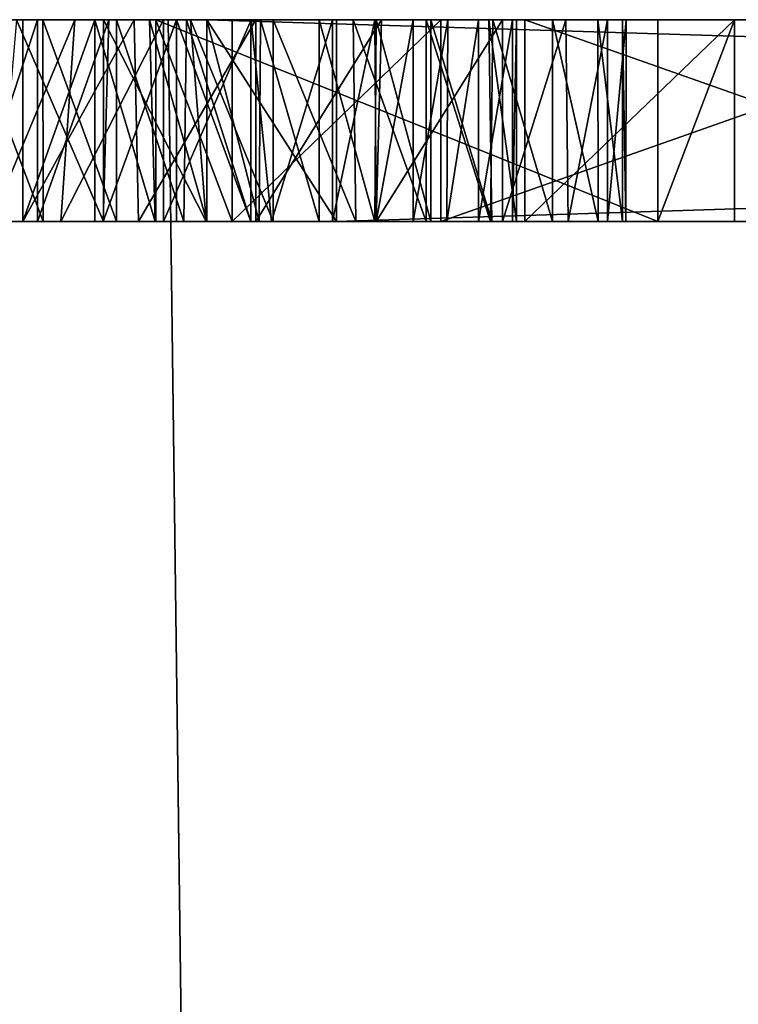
# Model space of a CAD drawing. Header units: millimetres. Extents: x -18.9 to 18.9, y -8.8 to 39.
# Tile 135 of 256: x -14.5 to -13.8, y 25.4 to 26.4. Entities that reach past the tile are written whole.
import ezdxf

# ---------------------------------------------------------------- set-up
doc = ezdxf.new("R2010")
doc.units = ezdxf.units.MM
doc.header["$LTSCALE"] = 65.185185
for name, color, linetype in [('15', 7, 'CONTINUOUS'), ('2', 7, 'CONTINUOUS'), ('790', 7, 'CONTINUOUS'), ('823', 7, 'CONTINUOUS'), ('824', 7, 'CONTINUOUS'), ('825', 7, 'CONTINUOUS'), ('956', 7, 'CONTINUOUS'), ('957', 7, 'CONTINUOUS'), ('958', 7, 'CONTINUOUS'), ('959', 7, 'CONTINUOUS'), ('960', 7, 'CONTINUOUS'), ('961', 7, 'CONTINUOUS'), ('962', 7, 'CONTINUOUS'), ('963', 7, 'CONTINUOUS'), ('964', 7, 'CONTINUOUS'), ('968', 7, 'CONTINUOUS'), ('969', 7, 'CONTINUOUS'), ('970', 7, 'CONTINUOUS'), ('971', 7, 'CONTINUOUS'), ('972', 7, 'CONTINUOUS'), ('978', 7, 'CONTINUOUS'), ('979', 7, 'CONTINUOUS'), ('980', 7, 'CONTINUOUS'), ('981', 7, 'CONTINUOUS'), ('982', 7, 'CONTINUOUS'), ('983', 7, 'CONTINUOUS'), ('984', 7, 'CONTINUOUS'), ('985', 7, 'CONTINUOUS'), ('986', 7, 'CONTINUOUS'), ('987', 7, 'CONTINUOUS'), ('989', 7, 'CONTINUOUS'), ('990', 7, 'CONTINUOUS'), ('991', 7, 'CONTINUOUS'), ('992', 7, 'CONTINUOUS'), ('993', 7, 'CONTINUOUS'), ('994', 7, 'CONTINUOUS'), ('995', 7, 'CONTINUOUS')]:
    doc.layers.add(name, color=color, linetype=linetype)

msp = doc.modelspace()

# ---------------------------------------------------------------- linework, layer by layer
at = {"layer": '15', "color": 7, "linetype": 'Continuous'}
for points in [[(-13.96736, -3.5, 10.37655), (-15.79779, 26.4, 7.29314), (-15.86211, 26.34188, 7.15217), (-13.96736, -3.5, 10.37655)], [(-13.96736, -3.5, 10.37655), (-14.35281, 26.4, 9.83646), (-15.79779, 26.4, 7.29314), (-13.96736, -3.5, 10.37655)], [(-15.79779, 26.4, -7.29314), (-13.30691, 26.4, -11.21093), (-15.06909, -6.3, -8.69918), (-15.79779, 26.4, -7.29314)], [(-15.06909, -6.3, -8.69918), (-13.30691, 26.4, -11.21093), (-13.32919, -6.3, -11.18411), (-15.06909, -6.3, -8.69918)], [(-13.96736, -3.5, 10.37655), (-12.50184, 26.4, 12.1021), (-14.35281, 26.4, 9.83646), (-13.96736, -3.5, 10.37655)], [(-13.96736, -3.5, 10.37655), (-10.00167, -3.5, 14.23821), (-12.50184, 26.4, 12.1021), (-13.96736, -3.5, 10.37655)], [(-15.88854, 26.20698, 7.09326), (-13.96736, -3.5, 10.37655), (-15.86211, 26.34188, 7.15217), (-15.88854, 26.20698, 7.09326)], [(-16.01963, 17.58045, 6.79201), (-13.96736, -3.5, 10.37655), (-15.88854, 26.20698, 7.09326), (-16.01963, 17.58045, 6.79201)]]:
    msp.add_3dface(points, dxfattribs=at)
at = {"layer": '2', "color": 7, "linetype": 'Continuous'}
for points in [[(-15.79779, 26.4, 7.29314), (-14.35281, 26.4, 9.83646), (-14.9312, 26.4, 7.29314), (-15.79779, 26.4, 7.29314)], [(-15.79779, 26.4, -7.29314), (-14.9312, 26.4, -7.29314), (-14.18588, 26.4, -7.33011), (-15.79779, 26.4, -7.29314)], [(-13.30691, 26.4, -11.21093), (-15.79779, 26.4, -7.29314), (-14.7774, 26.4, -8.6587), (-13.30691, 26.4, -11.21093)], [(-14.31444, 26.4, -7.48331), (-15.79779, 26.4, -7.29314), (-14.18588, 26.4, -7.33011), (-14.31444, 26.4, -7.48331)], [(-15.79779, 26.4, -7.29314), (-14.31444, 26.4, -7.48331), (-14.26601, 26.4, -7.88187), (-15.79779, 26.4, -7.29314)], [(-14.49674, 26.4, -8.01172), (-15.79779, 26.4, -7.29314), (-14.38649, 26.4, -7.9199), (-14.49674, 26.4, -8.01172)], [(-15.79779, 26.4, -7.29314), (-14.49674, 26.4, -8.01172), (-14.42538, 26.4, -8.08585), (-15.79779, 26.4, -7.29314)], [(-14.38649, 26.4, -7.9199), (-15.79779, 26.4, -7.29314), (-14.26601, 26.4, -7.88187), (-14.38649, 26.4, -7.9199)], [(-14.52876, 26.4, -8.26), (-15.79779, 26.4, -7.29314), (-14.42538, 26.4, -8.08585), (-14.52876, 26.4, -8.26)], [(-14.9312, 26.4, 7.29314), (-14.35281, 26.4, 9.83646), (-12.41153, 26.4, 7.75603), (-14.9312, 26.4, 7.29314)], [(-14.64965, 26.4, 7.17722), (-14.9312, 26.4, 7.29314), (-12.54314, 26.4, 7.00819), (-14.64965, 26.4, 7.17722)], [(-12.54314, 26.4, 7.00819), (-14.9312, 26.4, 7.29314), (-12.41153, 26.4, 7.75603), (-12.54314, 26.4, 7.00819)], [(-14.9312, 26.4, -7.29314), (-14.64965, 26.4, -7.17722), (-14.18588, 26.4, -7.33011), (-14.9312, 26.4, -7.29314)], [(-14.69786, 26.4, -8.75123), (-13.30691, 26.4, -11.21093), (-14.7774, 26.4, -8.6587), (-14.69786, 26.4, -8.75123)], [(-14.69909, 26.4, -8.48301), (-14.16929, 26.4, -8.50333), (-14.70138, 26.4, -8.5419), (-14.69909, 26.4, -8.48301)], [(-14.70138, 26.4, -8.5419), (-14.16929, 26.4, -8.50333), (-14.34448, 26.4, -8.64526), (-14.70138, 26.4, -8.5419)], [(-14.67426, 26.4, -8.60592), (-14.70138, 26.4, -8.5419), (-14.34448, 26.4, -8.64526), (-14.67426, 26.4, -8.60592)], [(-14.24863, 26.4, -8.49478), (-14.16929, 26.4, -8.50333), (-14.69909, 26.4, -8.48301), (-14.24863, 26.4, -8.49478)], [(-14.33076, 26.4, -8.46741), (-14.24863, 26.4, -8.49478), (-14.69909, 26.4, -8.48301), (-14.33076, 26.4, -8.46741)], [(-14.66986, 26.4, -8.42922), (-14.33076, 26.4, -8.46741), (-14.69909, 26.4, -8.48301), (-14.66986, 26.4, -8.42922)], [(-13.30691, 26.4, -11.21093), (-14.69786, 26.4, -8.75123), (-11.79201, 26.4, -11.18952), (-13.30691, 26.4, -11.21093)], [(-14.69786, 26.4, -8.75123), (-14.62641, 26.4, -8.79917), (-14.36509, 26.4, -9.0073), (-14.69786, 26.4, -8.75123)], [(-13.86711, 26.4, -9.42515), (-14.69786, 26.4, -8.75123), (-14.36509, 26.4, -9.0073), (-13.86711, 26.4, -9.42515)], [(-14.69786, 26.4, -8.75123), (-13.86711, 26.4, -9.42515), (-13.78351, 26.4, -9.49531), (-14.69786, 26.4, -8.75123)], [(-13.50499, 26.4, -9.72901), (-14.69786, 26.4, -8.75123), (-13.78351, 26.4, -9.49531), (-13.50499, 26.4, -9.72901)], [(-14.69786, 26.4, -8.75123), (-13.50499, 26.4, -9.72901), (-13.13399, 26.4, -10.04032), (-14.69786, 26.4, -8.75123)], [(-13.05091, 26.4, -10.11003), (-14.69786, 26.4, -8.75123), (-13.13399, 26.4, -10.04032), (-13.05091, 26.4, -10.11003)], [(-14.69786, 26.4, -8.75123), (-13.05091, 26.4, -10.11003), (-12.90616, 26.4, -10.23149), (-14.69786, 26.4, -8.75123)], [(-12.66945, 26.4, -10.43011), (-14.69786, 26.4, -8.75123), (-12.90616, 26.4, -10.23149), (-12.66945, 26.4, -10.43011)], [(-14.69786, 26.4, -8.75123), (-12.66945, 26.4, -10.43011), (-11.87055, 26.4, -11.10417), (-14.69786, 26.4, -8.75123)], [(-11.79201, 26.4, -11.18952), (-14.69786, 26.4, -8.75123), (-11.87055, 26.4, -11.10417), (-11.79201, 26.4, -11.18952)], [(-14.62027, 26.4, -8.66407), (-14.67426, 26.4, -8.60592), (-14.34448, 26.4, -8.64526), (-14.62027, 26.4, -8.66407)], [(-14.41678, 26.4, -8.43025), (-14.33076, 26.4, -8.46741), (-14.66986, 26.4, -8.42922), (-14.41678, 26.4, -8.43025)], [(-14.50332, 26.4, -8.39489), (-14.41678, 26.4, -8.43025), (-14.66986, 26.4, -8.42922), (-14.50332, 26.4, -8.39489)], [(-14.53145, 26.4, 6.89338), (-14.64965, 26.4, 7.17722), (-12.54314, 26.4, 7.00819), (-14.53145, 26.4, 6.89338)], [(-14.64965, 26.4, -7.17722), (-14.53145, 26.4, -6.89338), (-11.93164, 26.4, -7.50277), (-14.64965, 26.4, -7.17722)], [(-14.64965, 26.4, -7.17722), (-11.93164, 26.4, -7.50277), (-14.18588, 26.4, -7.33011), (-14.64965, 26.4, -7.17722)], [(-14.62641, 26.4, -8.79917), (-14.55228, 26.4, -8.82584), (-14.36509, 26.4, -9.0073), (-14.62641, 26.4, -8.79917)], [(-14.55203, 26.4, -8.70626), (-14.62027, 26.4, -8.66407), (-14.41149, 26.4, -8.69706), (-14.55203, 26.4, -8.70626)], [(-14.41149, 26.4, -8.69706), (-14.62027, 26.4, -8.66407), (-14.34448, 26.4, -8.64526), (-14.41149, 26.4, -8.69706)], [(-14.55228, 26.4, -8.82584), (-14.47716, 26.4, -8.83142), (-14.28924, 26.4, -8.9169), (-14.55228, 26.4, -8.82584)], [(-14.36509, 26.4, -9.0073), (-14.55228, 26.4, -8.82584), (-14.28924, 26.4, -8.9169), (-14.36509, 26.4, -9.0073)], [(-14.48237, 26.4, -8.71833), (-14.55203, 26.4, -8.70626), (-14.41149, 26.4, -8.69706), (-14.48237, 26.4, -8.71833)], [(-14.53145, 26.4, -6.89338), (-14.53145, 26.4, 6.89338), (-12.4283, 26.4, -6.35497), (-14.53145, 26.4, -6.89338)], [(-12.4283, 26.4, -6.35497), (-14.53145, 26.4, 6.89338), (-12.54314, 26.4, -5.42048), (-12.4283, 26.4, -6.35497)], [(-12.54314, 26.4, -5.42048), (-14.53145, 26.4, 6.89338), (-12.54314, 26.4, 7.00819), (-12.54314, 26.4, -5.42048)], [(-11.93164, 26.4, -7.50277), (-14.53145, 26.4, -6.89338), (-12.4283, 26.4, -6.35497), (-11.93164, 26.4, -7.50277)], [(-14.4455, 26.4, -8.27884), (-14.52876, 26.4, -8.26), (-14.01142, 26.4, -8.26412), (-14.4455, 26.4, -8.27884)], [(-14.01142, 26.4, -8.26412), (-14.52876, 26.4, -8.26), (-14.00749, 26.4, -8.19697), (-14.01142, 26.4, -8.26412)], [(-14.00749, 26.4, -8.19697), (-14.52876, 26.4, -8.26), (-14.42538, 26.4, -8.08585), (-14.00749, 26.4, -8.19697)], [(-14.47716, 26.4, -8.83142), (-14.40418, 26.4, -8.81511), (-14.28924, 26.4, -8.9169), (-14.47716, 26.4, -8.83142)], [(-14.35757, 26.4, -8.31278), (-14.4455, 26.4, -8.27884), (-14.04513, 26.4, -8.32566), (-14.35757, 26.4, -8.31278)], [(-14.04513, 26.4, -8.32566), (-14.4455, 26.4, -8.27884), (-14.01142, 26.4, -8.26412), (-14.04513, 26.4, -8.32566)], [(-14.03487, 26.4, -8.1274), (-14.00749, 26.4, -8.19697), (-14.42538, 26.4, -8.08585), (-14.03487, 26.4, -8.1274)], [(-14.0922, 26.4, -8.06445), (-14.03487, 26.4, -8.1274), (-14.42538, 26.4, -8.08585), (-14.0922, 26.4, -8.06445)], [(-14.37113, 26.4, -8.04021), (-14.0922, 26.4, -8.06445), (-14.42538, 26.4, -8.08585), (-14.37113, 26.4, -8.04021)], [(-14.40418, 26.4, -8.81511), (-14.33475, 26.4, -8.77761), (-14.08231, 26.4, -9.09053), (-14.40418, 26.4, -8.81511)], [(-14.28924, 26.4, -8.9169), (-14.40418, 26.4, -8.81511), (-14.08231, 26.4, -9.09053), (-14.28924, 26.4, -8.9169)], [(-14.14653, 26.4, -8.02794), (-14.0922, 26.4, -8.06445), (-14.37113, 26.4, -8.04021), (-14.14653, 26.4, -8.02794)], [(-14.31429, 26.4, -8.01077), (-14.14653, 26.4, -8.02794), (-14.37113, 26.4, -8.04021), (-14.31429, 26.4, -8.01077)], [(-14.27056, 26.4, -8.34897), (-14.35757, 26.4, -8.31278), (-14.04513, 26.4, -8.32566), (-14.27056, 26.4, -8.34897)], [(-14.35281, 26.4, 9.83646), (-12.50184, 26.4, 12.1021), (-7.95452, 26.4, 10.35234), (-14.35281, 26.4, 9.83646)], [(-12.41153, 26.4, 7.75603), (-14.35281, 26.4, 9.83646), (-12.08175, 26.4, 8.35588), (-12.41153, 26.4, 7.75603)], [(-12.08175, 26.4, 8.35588), (-14.35281, 26.4, 9.83646), (-11.26493, 26.4, 9.00541), (-12.08175, 26.4, 8.35588)], [(-11.26493, 26.4, 9.00541), (-14.35281, 26.4, 9.83646), (-10.3418, 26.4, 9.20819), (-11.26493, 26.4, 9.00541)], [(-10.3418, 26.4, 9.20819), (-14.35281, 26.4, 9.83646), (-7.35, 26.4, 9.20819), (-10.3418, 26.4, 9.20819)], [(-7.35, 26.4, 9.20819), (-14.35281, 26.4, 9.83646), (-5.90503, 26.4, 9.57922), (-7.35, 26.4, 9.20819)], [(-5.90503, 26.4, 9.57922), (-14.35281, 26.4, 9.83646), (-7.95452, 26.4, 10.35234), (-5.90503, 26.4, 9.57922)], [(-14.34448, 26.4, -8.64526), (-14.16929, 26.4, -8.50333), (-14.27067, 26.4, -8.71966), (-14.34448, 26.4, -8.64526)], [(-14.33475, 26.4, -8.77761), (-14.27067, 26.4, -8.71966), (-14.08231, 26.4, -9.09053), (-14.33475, 26.4, -8.77761)], [(-14.31444, 26.4, -7.48331), (-7.86414, 26.4, -12.89576), (-14.02121, 26.4, -7.96818), (-14.31444, 26.4, -7.48331)], [(-14.26601, 26.4, -7.88187), (-14.31444, 26.4, -7.48331), (-14.14128, 26.4, -7.89728), (-14.26601, 26.4, -7.88187)], [(-14.14128, 26.4, -7.89728), (-14.31444, 26.4, -7.48331), (-14.02121, 26.4, -7.96818), (-14.14128, 26.4, -7.89728)], [(-14.20308, 26.4, -8.00738), (-14.14653, 26.4, -8.02794), (-14.31429, 26.4, -8.01077), (-14.20308, 26.4, -8.00738)], [(-14.26131, 26.4, -8.00164), (-14.20308, 26.4, -8.00738), (-14.31429, 26.4, -8.01077), (-14.26131, 26.4, -8.00164)], [(-14.27067, 26.4, -8.71966), (-14.16929, 26.4, -8.50333), (-14.08231, 26.4, -9.09053), (-14.27067, 26.4, -8.71966)], [(-14.18979, 26.4, -8.37579), (-14.27056, 26.4, -8.34897), (-14.10983, 26.4, -8.37199), (-14.18979, 26.4, -8.37579)], [(-14.10983, 26.4, -8.37199), (-14.27056, 26.4, -8.34897), (-14.07561, 26.4, -8.35413), (-14.10983, 26.4, -8.37199)], [(-14.07561, 26.4, -8.35413), (-14.27056, 26.4, -8.34897), (-14.04513, 26.4, -8.32566), (-14.07561, 26.4, -8.35413)], [(-14.14787, 26.4, -8.37927), (-14.18979, 26.4, -8.37579), (-14.10983, 26.4, -8.37199), (-14.14787, 26.4, -8.37927)], [(-10.69644, 26.4, -8.70612), (-9.75049, 26.4, -9.12103), (-14.18588, 26.4, -7.33011), (-10.69644, 26.4, -8.70612)], [(-14.18588, 26.4, -7.33011), (-9.75049, 26.4, -9.12103), (-9.44787, 26.4, -9.57064), (-14.18588, 26.4, -7.33011)], [(-11.93164, 26.4, -7.50277), (-10.69644, 26.4, -8.70612), (-14.18588, 26.4, -7.33011), (-11.93164, 26.4, -7.50277)], [(-7.88879, 26.4, -12.61399), (-14.18588, 26.4, -7.33011), (-8.50355, 26.4, -11.83707), (-7.88879, 26.4, -12.61399)], [(-9.68268, 26.4, -9.69576), (-14.18588, 26.4, -7.33011), (-9.56861, 26.4, -9.60852), (-9.68268, 26.4, -9.69576)], [(-14.18588, 26.4, -7.33011), (-9.68268, 26.4, -9.69576), (-9.60313, 26.4, -9.78816), (-14.18588, 26.4, -7.33011)], [(-9.56861, 26.4, -9.60852), (-14.18588, 26.4, -7.33011), (-9.44787, 26.4, -9.57064), (-9.56861, 26.4, -9.60852)], [(-10.01601, 26.4, -10.57437), (-14.18588, 26.4, -7.33011), (-10.08474, 26.4, -10.49078), (-10.01601, 26.4, -10.57437)], [(-14.18588, 26.4, -7.33011), (-10.01601, 26.4, -10.57437), (-9.5018, 26.4, -11.02615), (-14.18588, 26.4, -7.33011)], [(-10.08474, 26.4, -10.49078), (-14.18588, 26.4, -7.33011), (-10.1144, 26.4, -10.3895), (-10.08474, 26.4, -10.49078)], [(-10.1144, 26.4, -10.3895), (-14.18588, 26.4, -7.33011), (-10.10159, 26.4, -10.27003), (-10.1144, 26.4, -10.3895)], [(-10.10159, 26.4, -10.27003), (-14.18588, 26.4, -7.33011), (-10.04369, 26.4, -10.1451), (-10.10159, 26.4, -10.27003)], [(-10.04369, 26.4, -10.1451), (-14.18588, 26.4, -7.33011), (-9.66174, 26.4, -10.04138), (-10.04369, 26.4, -10.1451)], [(-9.66174, 26.4, -10.04138), (-14.18588, 26.4, -7.33011), (-9.60313, 26.4, -9.78816), (-9.66174, 26.4, -10.04138)], [(-9.42655, 26.4, -11.08929), (-14.18588, 26.4, -7.33011), (-9.5018, 26.4, -11.02615), (-9.42655, 26.4, -11.08929)], [(-14.18588, 26.4, -7.33011), (-9.42655, 26.4, -11.08929), (-8.78008, 26.4, -11.60503), (-14.18588, 26.4, -7.33011)], [(-8.67473, 26.4, -11.69343), (-14.18588, 26.4, -7.33011), (-8.78008, 26.4, -11.60503), (-8.67473, 26.4, -11.69343)], [(-14.18588, 26.4, -7.33011), (-8.67473, 26.4, -11.69343), (-8.60889, 26.4, -11.74867), (-14.18588, 26.4, -7.33011)], [(-8.50355, 26.4, -11.83707), (-14.18588, 26.4, -7.33011), (-8.60889, 26.4, -11.74867), (-8.50355, 26.4, -11.83707)], [(-14.16929, 26.4, -8.50333), (-14.09695, 26.4, -8.49074), (-14.08231, 26.4, -9.09053), (-14.16929, 26.4, -8.50333)], [(-14.09695, 26.4, -8.49074), (-14.03096, 26.4, -8.45704), (-14.08231, 26.4, -9.09053), (-14.09695, 26.4, -8.49074)], [(-14.03096, 26.4, -8.45704), (-13.51538, 26.4, -8.41488), (-14.08231, 26.4, -9.09053), (-14.03096, 26.4, -8.45704)], [(-14.03096, 26.4, -8.45704), (-13.97168, 26.4, -8.40155), (-13.51538, 26.4, -8.41488), (-14.03096, 26.4, -8.45704)], [(-14.02121, 26.4, -7.96818), (-7.86414, 26.4, -12.89576), (-13.95857, 26.4, -8.03249), (-14.02121, 26.4, -7.96818)], [(-13.99923, 26.4, -9.16025), (-13.4323, 26.4, -8.4846), (-13.14072, 26.4, -8.72926), (-13.99923, 26.4, -9.16025)], [(-13.79126, 26.4, -9.33475), (-13.99923, 26.4, -9.16025), (-13.14072, 26.4, -8.72926), (-13.79126, 26.4, -9.33475)], [(-13.97168, 26.4, -8.40155), (-13.92675, 26.4, -8.33216), (-13.51538, 26.4, -8.41488), (-13.97168, 26.4, -8.40155)], [(-13.95857, 26.4, -8.03249), (-7.86414, 26.4, -12.89576), (-13.51538, 26.4, -8.41488), (-13.95857, 26.4, -8.03249)], [(-13.91723, 26.4, -8.10297), (-13.95857, 26.4, -8.03249), (-13.51538, 26.4, -8.41488), (-13.91723, 26.4, -8.10297)], [(-13.92675, 26.4, -8.33216), (-13.90239, 26.4, -8.25596), (-13.51538, 26.4, -8.41488), (-13.92675, 26.4, -8.33216)], [(-13.89876, 26.4, -8.17658), (-13.91723, 26.4, -8.10297), (-13.51538, 26.4, -8.41488), (-13.89876, 26.4, -8.17658)], [(-13.90239, 26.4, -8.25596), (-13.89876, 26.4, -8.17658), (-13.51538, 26.4, -8.41488), (-13.90239, 26.4, -8.25596)], [(-13.86711, 26.4, -9.42515), (-13.79126, 26.4, -9.33475), (-13.78351, 26.4, -9.49531), (-13.86711, 26.4, -9.42515)], [(-13.79126, 26.4, -9.33475), (-13.14072, 26.4, -8.72926), (-13.78351, 26.4, -9.49531), (-13.79126, 26.4, -9.33475)]]:
    msp.add_3dface(points, dxfattribs=at)
at = {"layer": '790', "color": 7, "linetype": 'Continuous'}
for points in [[(-14.47662, 26.2, -8.83139), (-14.55228, 26.2, -8.82584), (-14.48237, 26.2, -8.71833), (-14.47662, 26.2, -8.83139)], [(-14.48237, 26.2, -8.71833), (-14.55228, 26.2, -8.82584), (-14.54781, 26.2, -8.70797), (-14.48237, 26.2, -8.71833)], [(-14.52876, 26.2, -8.26), (-14.45923, 26.2, -8.2746), (-14.52085, 26.2, -8.38947), (-14.52876, 26.2, -8.26)], [(-14.52085, 26.2, -8.38947), (-14.45923, 26.2, -8.2746), (-14.41678, 26.2, -8.43025), (-14.52085, 26.2, -8.38947)], [(-14.42538, 26.2, -8.08585), (-14.49674, 26.2, -8.01172), (-14.38211, 26.2, -7.91727), (-14.42538, 26.2, -8.08585)], [(-14.41738, 26.2, -8.70018), (-14.47662, 26.2, -8.83139), (-14.48237, 26.2, -8.71833), (-14.41738, 26.2, -8.70018)], [(-14.40418, 26.2, -8.81511), (-14.47662, 26.2, -8.83139), (-14.41738, 26.2, -8.70018), (-14.40418, 26.2, -8.81511)], [(-14.45923, 26.2, -8.2746), (-14.35757, 26.2, -8.31278), (-14.41678, 26.2, -8.43025), (-14.45923, 26.2, -8.2746)], [(-14.36556, 26.2, -8.03645), (-14.42538, 26.2, -8.08585), (-14.38211, 26.2, -7.91727), (-14.36556, 26.2, -8.03645)], [(-14.34448, 26.2, -8.64526), (-14.40418, 26.2, -8.81511), (-14.41738, 26.2, -8.70018), (-14.34448, 26.2, -8.64526)], [(-14.41678, 26.2, -8.43025), (-14.35757, 26.2, -8.31278), (-14.31494, 26.2, -8.4735), (-14.41678, 26.2, -8.43025)], [(-14.33719, 26.2, -8.77937), (-14.40418, 26.2, -8.81511), (-14.34448, 26.2, -8.64526), (-14.33719, 26.2, -8.77937)], [(-14.26601, 26.2, -7.88187), (-14.36556, 26.2, -8.03645), (-14.38211, 26.2, -7.91727), (-14.26601, 26.2, -7.88187)], [(-14.31429, 26.2, -8.01077), (-14.36556, 26.2, -8.03645), (-14.26601, 26.2, -7.88187), (-14.31429, 26.2, -8.01077)], [(-14.28924, 26.2, -8.9169), (-14.08231, 26.2, -9.09053), (-14.36509, 26.2, -9.0073), (-14.28924, 26.2, -8.9169)], [(-14.36509, 26.2, -9.0073), (-14.08231, 26.2, -9.09053), (-13.99923, 26.2, -9.16025), (-14.36509, 26.2, -9.0073)], [(-13.86711, 26.2, -9.42515), (-14.36509, 26.2, -9.0073), (-13.99923, 26.2, -9.16025), (-13.86711, 26.2, -9.42515)], [(-14.35757, 26.2, -8.31278), (-14.25034, 26.2, -8.35663), (-14.31494, 26.2, -8.4735), (-14.35757, 26.2, -8.31278)], [(-14.27067, 26.2, -8.71966), (-14.33719, 26.2, -8.77937), (-14.34448, 26.2, -8.64526), (-14.27067, 26.2, -8.71966)], [(-14.31494, 26.2, -8.4735), (-14.25034, 26.2, -8.35663), (-14.24863, 26.2, -8.49478), (-14.31494, 26.2, -8.4735)], [(-14.18588, 26.2, -7.33011), (-7.88879, 26.2, -12.61399), (-14.31444, 26.2, -7.48331), (-14.18588, 26.2, -7.33011)], [(-14.31444, 26.2, -7.48331), (-7.88879, 26.2, -12.61399), (-7.86414, 26.2, -12.89576), (-14.31444, 26.2, -7.48331)], [(-14.2627, 26.2, -8.00166), (-14.31429, 26.2, -8.01077), (-14.26601, 26.2, -7.88187), (-14.2627, 26.2, -8.00166)], [(-14.14641, 26.2, -7.89537), (-14.2627, 26.2, -8.00166), (-14.26601, 26.2, -7.88187), (-14.14641, 26.2, -7.89537)], [(-14.20308, 26.2, -8.00738), (-14.2627, 26.2, -8.00166), (-14.14641, 26.2, -7.89537), (-14.20308, 26.2, -8.00738)], [(-14.25034, 26.2, -8.35663), (-14.18979, 26.2, -8.37579), (-14.24863, 26.2, -8.49478), (-14.25034, 26.2, -8.35663)], [(-14.24863, 26.2, -8.49478), (-14.18979, 26.2, -8.37579), (-14.16679, 26.2, -8.50328), (-14.24863, 26.2, -8.49478)], [(-14.14796, 26.2, -8.02719), (-14.20308, 26.2, -8.00738), (-14.14641, 26.2, -7.89537), (-14.14796, 26.2, -8.02719)], [(-14.18979, 26.2, -8.37579), (-14.14654, 26.2, -8.37922), (-14.16679, 26.2, -8.50328), (-14.18979, 26.2, -8.37579)], [(-14.14654, 26.2, -8.37922), (-14.10983, 26.2, -8.37199), (-14.16679, 26.2, -8.50328), (-14.14654, 26.2, -8.37922)], [(-14.16679, 26.2, -8.50328), (-14.10983, 26.2, -8.37199), (-14.09695, 26.2, -8.49074), (-14.16679, 26.2, -8.50328)], [(-14.0922, 26.2, -8.06445), (-14.14796, 26.2, -8.02719), (-14.14641, 26.2, -7.89537), (-14.0922, 26.2, -8.06445)], [(-14.02121, 26.2, -7.96818), (-14.0922, 26.2, -8.06445), (-14.14641, 26.2, -7.89537), (-14.02121, 26.2, -7.96818)], [(-14.10983, 26.2, -8.37199), (-14.07653, 26.2, -8.3548), (-14.09695, 26.2, -8.49074), (-14.10983, 26.2, -8.37199)], [(-14.07653, 26.2, -8.3548), (-14.04513, 26.2, -8.32566), (-14.09695, 26.2, -8.49074), (-14.07653, 26.2, -8.3548)], [(-14.09695, 26.2, -8.49074), (-14.04513, 26.2, -8.32566), (-14.03302, 26.2, -8.45855), (-14.09695, 26.2, -8.49074)], [(-14.03175, 26.2, -8.13225), (-14.0922, 26.2, -8.06445), (-14.02121, 26.2, -7.96818), (-14.03175, 26.2, -8.13225)], [(-14.08231, 26.2, -9.09053), (-13.51538, 26.2, -8.41488), (-13.99923, 26.2, -9.16025), (-14.08231, 26.2, -9.09053)], [(-14.04513, 26.2, -8.32566), (-14.01134, 26.2, -8.2641), (-14.03302, 26.2, -8.45855), (-14.04513, 26.2, -8.32566)], [(-14.03302, 26.2, -8.45855), (-14.01134, 26.2, -8.2641), (-13.97168, 26.2, -8.40155), (-14.03302, 26.2, -8.45855)], [(-14.00749, 26.2, -8.19697), (-14.03175, 26.2, -8.13225), (-14.02121, 26.2, -7.96818), (-14.00749, 26.2, -8.19697)], [(-13.95597, 26.2, -8.03586), (-14.00749, 26.2, -8.19697), (-14.02121, 26.2, -7.96818), (-13.95597, 26.2, -8.03586)], [(-14.01134, 26.2, -8.2641), (-14.00749, 26.2, -8.19697), (-13.97168, 26.2, -8.40155), (-14.01134, 26.2, -8.2641)], [(-13.97168, 26.2, -8.40155), (-14.00749, 26.2, -8.19697), (-13.95597, 26.2, -8.03586), (-13.97168, 26.2, -8.40155)], [(-13.99923, 26.2, -9.16025), (-13.51538, 26.2, -8.41488), (-13.4323, 26.2, -8.4846), (-13.99923, 26.2, -9.16025)], [(-13.79126, 26.2, -9.33475), (-13.86711, 26.2, -9.42515), (-13.99923, 26.2, -9.16025), (-13.79126, 26.2, -9.33475)], [(-13.92641, 26.2, -8.33146), (-13.97168, 26.2, -8.40155), (-13.95597, 26.2, -8.03586), (-13.92641, 26.2, -8.33146)], [(-13.91723, 26.2, -8.10297), (-13.92641, 26.2, -8.33146), (-13.95597, 26.2, -8.03586), (-13.91723, 26.2, -8.10297)], [(-13.90239, 26.2, -8.25596), (-13.92641, 26.2, -8.33146), (-13.91723, 26.2, -8.10297), (-13.90239, 26.2, -8.25596)], [(-13.89883, 26.2, -8.17572), (-13.90239, 26.2, -8.25596), (-13.91723, 26.2, -8.10297), (-13.89883, 26.2, -8.17572)]]:
    msp.add_3dface(points, dxfattribs=at)
at = {"layer": '823', "color": 7, "linetype": 'Continuous'}
for points in [[(-7.86414, 26.4, -12.89576), (-14.31444, 26.4, -7.48331), (-7.86414, 26.2, -12.89576), (-7.86414, 26.4, -12.89576)], [(-14.31444, 26.4, -7.48331), (-14.31444, 26.2, -7.48331), (-7.86414, 26.2, -12.89576), (-14.31444, 26.4, -7.48331)]]:
    msp.add_3dface(points, dxfattribs=at)
at = {"layer": '824', "color": 7, "linetype": 'Continuous'}
for points in [[(-14.31444, 26.4, -7.48331), (-14.18588, 26.4, -7.33011), (-14.18588, 26.2, -7.33011), (-14.31444, 26.4, -7.48331)], [(-14.31444, 26.4, -7.48331), (-14.18588, 26.2, -7.33011), (-14.31444, 26.2, -7.48331), (-14.31444, 26.4, -7.48331)]]:
    msp.add_3dface(points, dxfattribs=at)
at = {"layer": '825', "color": 7, "linetype": 'Continuous'}
for points in [[(-14.18588, 26.4, -7.33011), (-7.88879, 26.4, -12.61399), (-14.18588, 26.2, -7.33011), (-14.18588, 26.4, -7.33011)], [(-7.88879, 26.4, -12.61399), (-7.88879, 26.2, -12.61399), (-14.18588, 26.2, -7.33011), (-7.88879, 26.4, -12.61399)]]:
    msp.add_3dface(points, dxfattribs=at)
at = {"layer": '956', "color": 7, "linetype": 'Continuous'}
for points in [[(-14.49674, 26.4, -8.01172), (-14.38649, 26.4, -7.9199), (-14.49674, 26.2, -8.01172), (-14.49674, 26.4, -8.01172)], [(-14.49674, 26.2, -8.01172), (-14.38649, 26.4, -7.9199), (-14.38211, 26.2, -7.91727), (-14.49674, 26.2, -8.01172)], [(-14.38649, 26.4, -7.9199), (-14.26601, 26.4, -7.88187), (-14.38211, 26.2, -7.91727), (-14.38649, 26.4, -7.9199)], [(-14.26601, 26.4, -7.88187), (-14.26601, 26.2, -7.88187), (-14.38211, 26.2, -7.91727), (-14.26601, 26.4, -7.88187)]]:
    msp.add_3dface(points, dxfattribs=at)
at = {"layer": '957', "color": 7, "linetype": 'Continuous'}
for points in [[(-14.26601, 26.4, -7.88187), (-14.14128, 26.4, -7.89728), (-14.26601, 26.2, -7.88187), (-14.26601, 26.4, -7.88187)], [(-14.14128, 26.4, -7.89728), (-14.14641, 26.2, -7.89537), (-14.26601, 26.2, -7.88187), (-14.14128, 26.4, -7.89728)], [(-14.14128, 26.4, -7.89728), (-14.02121, 26.4, -7.96818), (-14.14641, 26.2, -7.89537), (-14.14128, 26.4, -7.89728)], [(-14.02121, 26.4, -7.96818), (-14.02121, 26.2, -7.96818), (-14.14641, 26.2, -7.89537), (-14.02121, 26.4, -7.96818)]]:
    msp.add_3dface(points, dxfattribs=at)
at = {"layer": '958', "color": 7, "linetype": 'Continuous'}
for points in [[(-14.02121, 26.4, -7.96818), (-13.95857, 26.4, -8.03249), (-14.02121, 26.2, -7.96818), (-14.02121, 26.4, -7.96818)], [(-13.95857, 26.4, -8.03249), (-13.95597, 26.2, -8.03586), (-14.02121, 26.2, -7.96818), (-13.95857, 26.4, -8.03249)], [(-13.95857, 26.4, -8.03249), (-13.91723, 26.4, -8.10297), (-13.95597, 26.2, -8.03586), (-13.95857, 26.4, -8.03249)], [(-13.91723, 26.4, -8.10297), (-13.91723, 26.2, -8.10297), (-13.95597, 26.2, -8.03586), (-13.91723, 26.4, -8.10297)]]:
    msp.add_3dface(points, dxfattribs=at)
at = {"layer": '959', "color": 7, "linetype": 'Continuous'}
for points in [[(-13.91723, 26.4, -8.10297), (-13.89876, 26.4, -8.17658), (-13.91723, 26.2, -8.10297), (-13.91723, 26.4, -8.10297)], [(-13.89876, 26.4, -8.17658), (-13.89883, 26.2, -8.17572), (-13.91723, 26.2, -8.10297), (-13.89876, 26.4, -8.17658)], [(-13.89876, 26.4, -8.17658), (-13.90239, 26.4, -8.25596), (-13.89883, 26.2, -8.17572), (-13.89876, 26.4, -8.17658)], [(-13.90239, 26.4, -8.25596), (-13.90239, 26.2, -8.25596), (-13.89883, 26.2, -8.17572), (-13.90239, 26.4, -8.25596)]]:
    msp.add_3dface(points, dxfattribs=at)
at = {"layer": '960', "color": 7, "linetype": 'Continuous'}
for points in [[(-13.92675, 26.4, -8.33216), (-13.97168, 26.4, -8.40155), (-13.92641, 26.2, -8.33146), (-13.92675, 26.4, -8.33216)], [(-13.97168, 26.4, -8.40155), (-13.97168, 26.2, -8.40155), (-13.92641, 26.2, -8.33146), (-13.97168, 26.4, -8.40155)], [(-13.90239, 26.4, -8.25596), (-13.92675, 26.4, -8.33216), (-13.90239, 26.2, -8.25596), (-13.90239, 26.4, -8.25596)], [(-13.92675, 26.4, -8.33216), (-13.92641, 26.2, -8.33146), (-13.90239, 26.2, -8.25596), (-13.92675, 26.4, -8.33216)]]:
    msp.add_3dface(points, dxfattribs=at)
at = {"layer": '961', "color": 7, "linetype": 'Continuous'}
for points in [[(-14.03096, 26.4, -8.45704), (-14.09695, 26.4, -8.49074), (-14.03302, 26.2, -8.45855), (-14.03096, 26.4, -8.45704)], [(-14.09695, 26.4, -8.49074), (-14.09695, 26.2, -8.49074), (-14.03302, 26.2, -8.45855), (-14.09695, 26.4, -8.49074)], [(-14.03096, 26.4, -8.45704), (-14.03302, 26.2, -8.45855), (-13.97168, 26.2, -8.40155), (-14.03096, 26.4, -8.45704)], [(-13.97168, 26.4, -8.40155), (-14.03096, 26.4, -8.45704), (-13.97168, 26.2, -8.40155), (-13.97168, 26.4, -8.40155)]]:
    msp.add_3dface(points, dxfattribs=at)
at = {"layer": '962', "color": 7, "linetype": 'Continuous'}
for points in [[(-14.16929, 26.4, -8.50333), (-14.24863, 26.4, -8.49478), (-14.16679, 26.2, -8.50328), (-14.16929, 26.4, -8.50333)], [(-14.24863, 26.4, -8.49478), (-14.24863, 26.2, -8.49478), (-14.16679, 26.2, -8.50328), (-14.24863, 26.4, -8.49478)], [(-14.09695, 26.4, -8.49074), (-14.16929, 26.4, -8.50333), (-14.09695, 26.2, -8.49074), (-14.09695, 26.4, -8.49074)], [(-14.16929, 26.4, -8.50333), (-14.16679, 26.2, -8.50328), (-14.09695, 26.2, -8.49074), (-14.16929, 26.4, -8.50333)]]:
    msp.add_3dface(points, dxfattribs=at)
at = {"layer": '963', "color": 7, "linetype": 'Continuous'}
for points in [[(-14.33076, 26.4, -8.46741), (-14.41678, 26.4, -8.43025), (-14.31494, 26.2, -8.4735), (-14.33076, 26.4, -8.46741)], [(-14.41678, 26.4, -8.43025), (-14.41678, 26.2, -8.43025), (-14.31494, 26.2, -8.4735), (-14.41678, 26.4, -8.43025)], [(-14.24863, 26.4, -8.49478), (-14.33076, 26.4, -8.46741), (-14.24863, 26.2, -8.49478), (-14.24863, 26.4, -8.49478)], [(-14.33076, 26.4, -8.46741), (-14.31494, 26.2, -8.4735), (-14.24863, 26.2, -8.49478), (-14.33076, 26.4, -8.46741)]]:
    msp.add_3dface(points, dxfattribs=at)
at = {"layer": '964', "color": 7, "linetype": 'Continuous'}
for points in [[(-14.50332, 26.4, -8.39489), (-14.52085, 26.2, -8.38947), (-14.41678, 26.2, -8.43025), (-14.50332, 26.4, -8.39489)], [(-14.41678, 26.4, -8.43025), (-14.50332, 26.4, -8.39489), (-14.41678, 26.2, -8.43025), (-14.41678, 26.4, -8.43025)]]:
    msp.add_3dface(points, dxfattribs=at)
at = {"layer": '968', "color": 7, "linetype": 'Continuous'}
for points in [[(-14.55203, 26.4, -8.70626), (-14.48237, 26.4, -8.71833), (-14.54781, 26.2, -8.70797), (-14.55203, 26.4, -8.70626)], [(-14.48237, 26.4, -8.71833), (-14.48237, 26.2, -8.71833), (-14.54781, 26.2, -8.70797), (-14.48237, 26.4, -8.71833)]]:
    msp.add_3dface(points, dxfattribs=at)
at = {"layer": '969', "color": 7, "linetype": 'Continuous'}
for points in [[(-14.48237, 26.4, -8.71833), (-14.41149, 26.4, -8.69706), (-14.48237, 26.2, -8.71833), (-14.48237, 26.4, -8.71833)], [(-14.41149, 26.4, -8.69706), (-14.41738, 26.2, -8.70018), (-14.48237, 26.2, -8.71833), (-14.41149, 26.4, -8.69706)], [(-14.41149, 26.4, -8.69706), (-14.34448, 26.4, -8.64526), (-14.41738, 26.2, -8.70018), (-14.41149, 26.4, -8.69706)], [(-14.34448, 26.4, -8.64526), (-14.34448, 26.2, -8.64526), (-14.41738, 26.2, -8.70018), (-14.34448, 26.4, -8.64526)]]:
    msp.add_3dface(points, dxfattribs=at)
at = {"layer": '970', "color": 7, "linetype": 'Continuous'}
for points in [[(-14.34448, 26.4, -8.64526), (-14.27067, 26.4, -8.71966), (-14.27067, 26.2, -8.71966), (-14.34448, 26.4, -8.64526)], [(-14.34448, 26.4, -8.64526), (-14.27067, 26.2, -8.71966), (-14.34448, 26.2, -8.64526), (-14.34448, 26.4, -8.64526)]]:
    msp.add_3dface(points, dxfattribs=at)
at = {"layer": '971', "color": 7, "linetype": 'Continuous'}
for points in [[(-14.33475, 26.4, -8.77761), (-14.40418, 26.4, -8.81511), (-14.33719, 26.2, -8.77937), (-14.33475, 26.4, -8.77761)], [(-14.40418, 26.4, -8.81511), (-14.40418, 26.2, -8.81511), (-14.33719, 26.2, -8.77937), (-14.40418, 26.4, -8.81511)], [(-14.33475, 26.4, -8.77761), (-14.33719, 26.2, -8.77937), (-14.27067, 26.2, -8.71966), (-14.33475, 26.4, -8.77761)], [(-14.27067, 26.4, -8.71966), (-14.33475, 26.4, -8.77761), (-14.27067, 26.2, -8.71966), (-14.27067, 26.4, -8.71966)]]:
    msp.add_3dface(points, dxfattribs=at)
at = {"layer": '972', "color": 7, "linetype": 'Continuous'}
for points in [[(-14.47716, 26.4, -8.83142), (-14.55228, 26.4, -8.82584), (-14.47662, 26.2, -8.83139), (-14.47716, 26.4, -8.83142)], [(-14.55228, 26.4, -8.82584), (-14.55228, 26.2, -8.82584), (-14.47662, 26.2, -8.83139), (-14.55228, 26.4, -8.82584)], [(-14.40418, 26.4, -8.81511), (-14.47716, 26.4, -8.83142), (-14.40418, 26.2, -8.81511), (-14.40418, 26.4, -8.81511)], [(-14.47716, 26.4, -8.83142), (-14.47662, 26.2, -8.83139), (-14.40418, 26.2, -8.81511), (-14.47716, 26.4, -8.83142)]]:
    msp.add_3dface(points, dxfattribs=at)
at = {"layer": '978', "color": 7, "linetype": 'Continuous'}
for points in [[(-14.52876, 26.4, -8.26), (-14.4455, 26.4, -8.27884), (-14.52876, 26.2, -8.26), (-14.52876, 26.4, -8.26)], [(-14.4455, 26.4, -8.27884), (-14.45923, 26.2, -8.2746), (-14.52876, 26.2, -8.26), (-14.4455, 26.4, -8.27884)], [(-14.4455, 26.4, -8.27884), (-14.35757, 26.4, -8.31278), (-14.45923, 26.2, -8.2746), (-14.4455, 26.4, -8.27884)], [(-14.35757, 26.4, -8.31278), (-14.35757, 26.2, -8.31278), (-14.45923, 26.2, -8.2746), (-14.35757, 26.4, -8.31278)]]:
    msp.add_3dface(points, dxfattribs=at)
at = {"layer": '979', "color": 7, "linetype": 'Continuous'}
for points in [[(-14.35757, 26.4, -8.31278), (-14.27056, 26.4, -8.34897), (-14.35757, 26.2, -8.31278), (-14.35757, 26.4, -8.31278)], [(-14.27056, 26.4, -8.34897), (-14.25034, 26.2, -8.35663), (-14.35757, 26.2, -8.31278), (-14.27056, 26.4, -8.34897)], [(-14.27056, 26.4, -8.34897), (-14.18979, 26.4, -8.37579), (-14.25034, 26.2, -8.35663), (-14.27056, 26.4, -8.34897)], [(-14.18979, 26.4, -8.37579), (-14.18979, 26.2, -8.37579), (-14.25034, 26.2, -8.35663), (-14.18979, 26.4, -8.37579)]]:
    msp.add_3dface(points, dxfattribs=at)
at = {"layer": '980', "color": 7, "linetype": 'Continuous'}
for points in [[(-14.18979, 26.4, -8.37579), (-14.14787, 26.4, -8.37927), (-14.18979, 26.2, -8.37579), (-14.18979, 26.4, -8.37579)], [(-14.14787, 26.4, -8.37927), (-14.14654, 26.2, -8.37922), (-14.18979, 26.2, -8.37579), (-14.14787, 26.4, -8.37927)], [(-14.14787, 26.4, -8.37927), (-14.10983, 26.4, -8.37199), (-14.14654, 26.2, -8.37922), (-14.14787, 26.4, -8.37927)], [(-14.10983, 26.4, -8.37199), (-14.10983, 26.2, -8.37199), (-14.14654, 26.2, -8.37922), (-14.10983, 26.4, -8.37199)]]:
    msp.add_3dface(points, dxfattribs=at)
at = {"layer": '981', "color": 7, "linetype": 'Continuous'}
for points in [[(-14.10983, 26.4, -8.37199), (-14.07561, 26.4, -8.35413), (-14.10983, 26.2, -8.37199), (-14.10983, 26.4, -8.37199)], [(-14.07561, 26.4, -8.35413), (-14.07653, 26.2, -8.3548), (-14.10983, 26.2, -8.37199), (-14.07561, 26.4, -8.35413)], [(-14.07561, 26.4, -8.35413), (-14.04513, 26.4, -8.32566), (-14.07653, 26.2, -8.3548), (-14.07561, 26.4, -8.35413)], [(-14.04513, 26.4, -8.32566), (-14.04513, 26.2, -8.32566), (-14.07653, 26.2, -8.3548), (-14.04513, 26.4, -8.32566)]]:
    msp.add_3dface(points, dxfattribs=at)
at = {"layer": '982', "color": 7, "linetype": 'Continuous'}
for points in [[(-14.04513, 26.4, -8.32566), (-14.01142, 26.4, -8.26412), (-14.04513, 26.2, -8.32566), (-14.04513, 26.4, -8.32566)], [(-14.01142, 26.4, -8.26412), (-14.01134, 26.2, -8.2641), (-14.04513, 26.2, -8.32566), (-14.01142, 26.4, -8.26412)], [(-14.01142, 26.4, -8.26412), (-14.00749, 26.4, -8.19697), (-14.01134, 26.2, -8.2641), (-14.01142, 26.4, -8.26412)], [(-14.00749, 26.4, -8.19697), (-14.00749, 26.2, -8.19697), (-14.01134, 26.2, -8.2641), (-14.00749, 26.4, -8.19697)]]:
    msp.add_3dface(points, dxfattribs=at)
at = {"layer": '983', "color": 7, "linetype": 'Continuous'}
for points in [[(-14.03487, 26.4, -8.1274), (-14.0922, 26.4, -8.06445), (-14.03175, 26.2, -8.13225), (-14.03487, 26.4, -8.1274)], [(-14.0922, 26.4, -8.06445), (-14.0922, 26.2, -8.06445), (-14.03175, 26.2, -8.13225), (-14.0922, 26.4, -8.06445)], [(-14.00749, 26.4, -8.19697), (-14.03487, 26.4, -8.1274), (-14.00749, 26.2, -8.19697), (-14.00749, 26.4, -8.19697)], [(-14.03487, 26.4, -8.1274), (-14.03175, 26.2, -8.13225), (-14.00749, 26.2, -8.19697), (-14.03487, 26.4, -8.1274)]]:
    msp.add_3dface(points, dxfattribs=at)
at = {"layer": '984', "color": 7, "linetype": 'Continuous'}
for points in [[(-14.14653, 26.4, -8.02794), (-14.20308, 26.4, -8.00738), (-14.14796, 26.2, -8.02719), (-14.14653, 26.4, -8.02794)], [(-14.20308, 26.4, -8.00738), (-14.20308, 26.2, -8.00738), (-14.14796, 26.2, -8.02719), (-14.20308, 26.4, -8.00738)], [(-14.14653, 26.4, -8.02794), (-14.14796, 26.2, -8.02719), (-14.0922, 26.2, -8.06445), (-14.14653, 26.4, -8.02794)], [(-14.0922, 26.4, -8.06445), (-14.14653, 26.4, -8.02794), (-14.0922, 26.2, -8.06445), (-14.0922, 26.4, -8.06445)]]:
    msp.add_3dface(points, dxfattribs=at)
at = {"layer": '985', "color": 7, "linetype": 'Continuous'}
for points in [[(-14.26131, 26.4, -8.00164), (-14.31429, 26.4, -8.01077), (-14.2627, 26.2, -8.00166), (-14.26131, 26.4, -8.00164)], [(-14.31429, 26.4, -8.01077), (-14.31429, 26.2, -8.01077), (-14.2627, 26.2, -8.00166), (-14.31429, 26.4, -8.01077)], [(-14.26131, 26.4, -8.00164), (-14.2627, 26.2, -8.00166), (-14.20308, 26.2, -8.00738), (-14.26131, 26.4, -8.00164)], [(-14.20308, 26.4, -8.00738), (-14.26131, 26.4, -8.00164), (-14.20308, 26.2, -8.00738), (-14.20308, 26.4, -8.00738)]]:
    msp.add_3dface(points, dxfattribs=at)
at = {"layer": '986', "color": 7, "linetype": 'Continuous'}
for points in [[(-14.37113, 26.4, -8.04021), (-14.42538, 26.4, -8.08585), (-14.36556, 26.2, -8.03645), (-14.37113, 26.4, -8.04021)], [(-14.42538, 26.4, -8.08585), (-14.42538, 26.2, -8.08585), (-14.36556, 26.2, -8.03645), (-14.42538, 26.4, -8.08585)], [(-14.31429, 26.4, -8.01077), (-14.37113, 26.4, -8.04021), (-14.31429, 26.2, -8.01077), (-14.31429, 26.4, -8.01077)], [(-14.37113, 26.4, -8.04021), (-14.36556, 26.2, -8.03645), (-14.31429, 26.2, -8.01077), (-14.37113, 26.4, -8.04021)]]:
    msp.add_3dface(points, dxfattribs=at)
at = {"layer": '987', "color": 7, "linetype": 'Continuous'}
for points in [[(-14.42538, 26.4, -8.08585), (-14.49674, 26.4, -8.01172), (-14.49674, 26.2, -8.01172), (-14.42538, 26.4, -8.08585)], [(-14.42538, 26.4, -8.08585), (-14.49674, 26.2, -8.01172), (-14.42538, 26.2, -8.08585), (-14.42538, 26.4, -8.08585)]]:
    msp.add_3dface(points, dxfattribs=at)
at = {"layer": '989', "color": 7, "linetype": 'Continuous'}
for points in [[(-13.4323, 26.4, -8.4846), (-13.99923, 26.4, -9.16025), (-13.4323, 26.2, -8.4846), (-13.4323, 26.4, -8.4846)], [(-13.99923, 26.4, -9.16025), (-13.99923, 26.2, -9.16025), (-13.4323, 26.2, -8.4846), (-13.99923, 26.4, -9.16025)]]:
    msp.add_3dface(points, dxfattribs=at)
at = {"layer": '990', "color": 7, "linetype": 'Continuous'}
for points in [[(-13.99923, 26.4, -9.16025), (-13.79126, 26.4, -9.33475), (-13.99923, 26.2, -9.16025), (-13.99923, 26.4, -9.16025)], [(-13.79126, 26.4, -9.33475), (-13.79126, 26.2, -9.33475), (-13.99923, 26.2, -9.16025), (-13.79126, 26.4, -9.33475)]]:
    msp.add_3dface(points, dxfattribs=at)
at = {"layer": '991', "color": 7, "linetype": 'Continuous'}
for points in [[(-13.79126, 26.4, -9.33475), (-13.86711, 26.4, -9.42515), (-13.86711, 26.2, -9.42515), (-13.79126, 26.4, -9.33475)], [(-13.79126, 26.4, -9.33475), (-13.86711, 26.2, -9.42515), (-13.79126, 26.2, -9.33475), (-13.79126, 26.4, -9.33475)]]:
    msp.add_3dface(points, dxfattribs=at)
at = {"layer": '992', "color": 7, "linetype": 'Continuous'}
for points in [[(-13.86711, 26.4, -9.42515), (-14.36509, 26.4, -9.0073), (-13.86711, 26.2, -9.42515), (-13.86711, 26.4, -9.42515)], [(-14.36509, 26.4, -9.0073), (-14.36509, 26.2, -9.0073), (-13.86711, 26.2, -9.42515), (-14.36509, 26.4, -9.0073)]]:
    msp.add_3dface(points, dxfattribs=at)
at = {"layer": '993', "color": 7, "linetype": 'Continuous'}
for points in [[(-14.36509, 26.4, -9.0073), (-14.28924, 26.4, -8.9169), (-14.28924, 26.2, -8.9169), (-14.36509, 26.4, -9.0073)], [(-14.36509, 26.4, -9.0073), (-14.28924, 26.2, -8.9169), (-14.36509, 26.2, -9.0073), (-14.36509, 26.4, -9.0073)]]:
    msp.add_3dface(points, dxfattribs=at)
at = {"layer": '994', "color": 7, "linetype": 'Continuous'}
for points in [[(-14.28924, 26.4, -8.9169), (-14.08231, 26.4, -9.09053), (-14.28924, 26.2, -8.9169), (-14.28924, 26.4, -8.9169)], [(-14.08231, 26.4, -9.09053), (-14.08231, 26.2, -9.09053), (-14.28924, 26.2, -8.9169), (-14.08231, 26.4, -9.09053)]]:
    msp.add_3dface(points, dxfattribs=at)
at = {"layer": '995', "color": 7, "linetype": 'Continuous'}
for points in [[(-14.08231, 26.4, -9.09053), (-13.51538, 26.4, -8.41488), (-14.08231, 26.2, -9.09053), (-14.08231, 26.4, -9.09053)], [(-13.51538, 26.4, -8.41488), (-13.51538, 26.2, -8.41488), (-14.08231, 26.2, -9.09053), (-13.51538, 26.4, -8.41488)]]:
    msp.add_3dface(points, dxfattribs=at)

doc.saveas('drawing.dxf')
